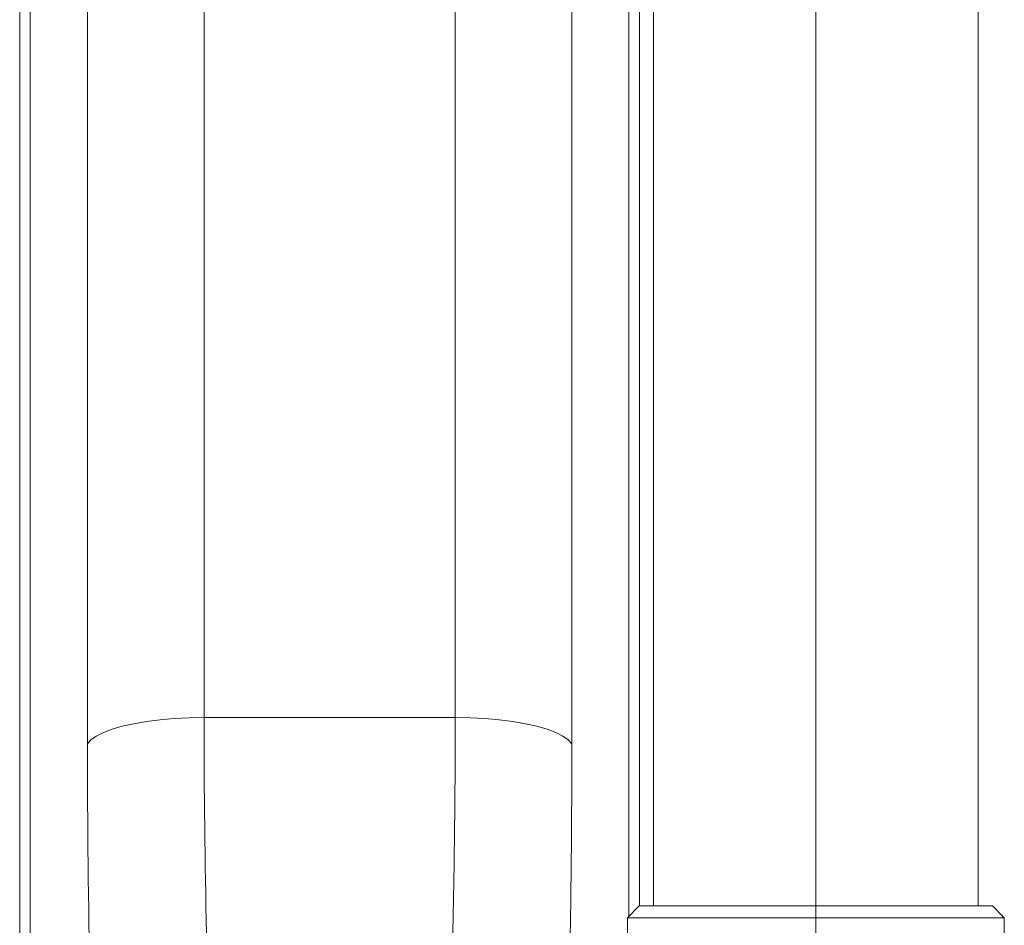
# Model space of a CAD drawing. Extents: x 193 to 943, y 26 to 526.
# Tile 92 of 207: x 360.56 to 365.14, y 93.21 to 97.42. Entities that reach past the tile are written whole.
import ezdxf

# ---------------------------------------------------------------- set-up
doc = ezdxf.new("R2010")
doc.units = 0
doc.layers.get('0').update_dxf_attribs({"lineweight": 25})
doc.layers.add('KG4_HLS_SYA', color=7, linetype='Continuous', lineweight=25)

# ---------------------------------------------------------------- blocks, each defined once
blk = doc.blocks.new('Spline-A069HYCI7N', base_point=(361.4206, 92.7137))
at = {"color": 0, "lineweight": -2}
for p, q in [((361.4206, 94.1779), (361.4208, 94.1142)), ((361.4208, 94.1142), (361.4209, 94.0505)), ((361.4209, 94.0505), (361.4211, 93.9869)), ((361.4211, 93.9869), (361.4214, 93.9234)), ((361.4214, 93.9234), (361.4218, 93.8601)), ((361.4218, 93.8601), (361.4222, 93.7969)), ((361.4222, 93.7969), (361.4228, 93.734)), ((361.4228, 93.734), (361.4235, 93.6713)), ((361.4235, 93.6713), (361.4242, 93.6088)), ((361.4242, 93.6088), (361.4251, 93.5466)), ((361.4251, 93.5466), (361.4261, 93.4845)), ((361.4261, 93.4845), (361.4271, 93.4227)), ((361.4271, 93.4227), (361.4282, 93.3611)), ((361.4282, 93.3611), (361.4294, 93.2997)), ((361.4294, 93.2997), (361.4307, 93.2386)), ((361.4307, 93.2386), (361.4321, 93.1777)), ((361.4321, 93.1777), (361.4336, 93.1171)), ((361.4336, 93.1171), (361.4352, 93.0569)), ((361.4352, 93.0569), (361.4369, 92.9992)), ((361.4369, 92.9992), (361.4387, 92.9418)), ((361.4387, 92.9418), (361.4405, 92.8846)), ((361.4405, 92.8846), (361.4424, 92.8275)), ((361.4424, 92.8275), (361.4443, 92.7706)), ((361.4443, 92.7706), (361.4462, 92.7137))]:
    blk.add_line(p, q, dxfattribs=at)
blk = doc.blocks.new('Spline-A069HYCO7N', base_point=(362.5633, 92.7758))
at = {"color": 0, "lineweight": -2}
for p, q in [((362.5868, 94.1361), (362.5868, 94.1779)), ((362.5866, 94.0527), (362.5867, 94.0944)), ((362.5867, 94.0944), (362.5868, 94.1361)), ((362.5865, 94.011), (362.5866, 94.0527)), ((362.5863, 93.9694), (362.5865, 94.011)), ((362.5861, 93.9278), (362.5863, 93.9694)), ((362.5859, 93.8864), (362.5861, 93.9278)), ((362.5856, 93.8451), (362.5859, 93.8864)), ((362.5853, 93.8039), (362.5856, 93.8451)), ((362.5849, 93.7628), (362.5853, 93.8039)), ((362.5845, 93.7218), (362.5849, 93.7628)), ((362.5836, 93.6402), (362.584, 93.6809)), ((362.584, 93.6809), (362.5845, 93.7218)), ((362.583, 93.5996), (362.5836, 93.6402)), ((362.5825, 93.559), (362.583, 93.5996)), ((362.5819, 93.5186), (362.5825, 93.559)), ((362.5813, 93.4783), (362.5819, 93.5186)), ((362.5806, 93.438), (362.5813, 93.4783)), ((362.5799, 93.398), (362.5806, 93.438)), ((362.5791, 93.358), (362.5799, 93.398)), ((362.5775, 93.2783), (362.5783, 93.3181)), ((362.5783, 93.3181), (362.5791, 93.358)), ((362.5766, 93.2386), (362.5775, 93.2783)), ((362.5757, 93.199), (362.5766, 93.2386)), ((362.5746, 93.1519), (362.5757, 93.199)), ((362.5735, 93.1049), (362.5746, 93.1519)), ((362.5723, 93.0581), (362.5735, 93.1049)), ((362.571, 93.0115), (362.5723, 93.0581)), ((362.5696, 92.9651), (362.571, 93.0115)), ((362.5682, 92.919), (362.5696, 92.9651)), ((362.5674, 92.895), (362.5682, 92.919)), ((362.5658, 92.8472), (362.5666, 92.8711)), ((362.5666, 92.8711), (362.5674, 92.895)), ((362.5641, 92.7996), (362.5649, 92.8234)), ((362.5649, 92.8234), (362.5658, 92.8472)), ((362.5633, 92.7758), (362.5641, 92.7996))]:
    blk.add_line(p, q, dxfattribs=at)
blk = doc.blocks.new('Polylinie-A069HYF07N', base_point=(360.8789, 94.0564))
at = {"color": 0, "lineweight": -2}
for p, q in [((360.9937, 94.1236), (361.041, 94.1373)), ((361.041, 94.1373), (361.0945, 94.1493)), ((361.0945, 94.1493), (361.1532, 94.1594)), ((361.1532, 94.1594), (361.2162, 94.1674)), ((361.2162, 94.1674), (361.2825, 94.1732)), ((361.2825, 94.1732), (361.351, 94.1767)), ((361.351, 94.1767), (361.4206, 94.1779)), ((360.8954, 94.0746), (360.9203, 94.092)), ((360.9203, 94.092), (360.9532, 94.1084)), ((360.9532, 94.1084), (360.9937, 94.1236)), ((360.8789, 94.0564), (360.8954, 94.0746))]:
    blk.add_line(p, q, dxfattribs=at)
blk = doc.blocks.new('Spline-A069HYF47N', base_point=(360.8789, 92.6127))
at = {"color": 0, "lineweight": -2}
for p, q in [((360.8791, 93.9861), (360.8789, 94.0564)), ((360.8793, 93.9157), (360.8791, 93.9861)), ((360.8795, 93.8455), (360.8793, 93.9157)), ((360.8798, 93.7754), (360.8795, 93.8455)), ((360.8802, 93.7055), (360.8798, 93.7754)), ((360.8807, 93.6358), (360.8802, 93.7055)), ((360.8813, 93.5664), (360.8807, 93.6358)), ((360.882, 93.4972), (360.8813, 93.5664)), ((360.8828, 93.4283), (360.882, 93.4972)), ((360.8837, 93.3596), (360.8828, 93.4283)), ((360.8848, 93.2911), (360.8837, 93.3596)), ((360.8859, 93.2229), (360.8848, 93.2911)), ((360.887, 93.1549), (360.8859, 93.2229)), ((360.8883, 93.0871), (360.887, 93.1549)), ((360.8896, 93.0197), (360.8883, 93.0871)), ((360.8911, 92.9526), (360.8896, 93.0197)), ((360.8927, 92.8859), (360.8911, 92.9526)), ((360.8945, 92.8197), (360.8927, 92.8859)), ((360.8954, 92.785), (360.8945, 92.8197)), ((360.8965, 92.7504), (360.8954, 92.785)), ((360.8975, 92.7159), (360.8965, 92.7504)), ((360.8986, 92.6814), (360.8975, 92.7159)), ((360.8997, 92.6471), (360.8986, 92.6814)), ((360.9008, 92.6127), (360.8997, 92.6471))]:
    blk.add_line(p, q, dxfattribs=at)
blk = doc.blocks.new('Spline-A069HYF67N', base_point=(363.1108, 92.7415))
at = {"color": 0, "lineweight": -2}
for p, q in [((363.1285, 94.0564), (363.1284, 94.0119)), ((363.1284, 94.0119), (363.1283, 93.9673)), ((363.1283, 93.9673), (363.1282, 93.9227)), ((363.1282, 93.9227), (363.1281, 93.8782)), ((363.1281, 93.8782), (363.128, 93.8338)), ((363.128, 93.8338), (363.1278, 93.7895)), ((363.1278, 93.7895), (363.1275, 93.7452)), ((363.1275, 93.7452), (363.1273, 93.7011)), ((363.1273, 93.7011), (363.1269, 93.6571)), ((363.1269, 93.6571), (363.1266, 93.6131)), ((363.1266, 93.6131), (363.1262, 93.5693)), ((363.1262, 93.5693), (363.1257, 93.5255)), ((363.1257, 93.5255), (363.1252, 93.4817)), ((363.1252, 93.4817), (363.1247, 93.438)), ((363.1247, 93.438), (363.1241, 93.3943)), ((363.1241, 93.3943), (363.1235, 93.3508)), ((363.1235, 93.3508), (363.1229, 93.3073)), ((363.1229, 93.3073), (363.1222, 93.2639)), ((363.1222, 93.2639), (363.1215, 93.2207)), ((363.1208, 93.1775), (363.12, 93.1344)), ((363.1215, 93.2207), (363.1208, 93.1775)), ((363.12, 93.1344), (363.1192, 93.0915)), ((363.1192, 93.0915), (363.1183, 93.0487)), ((363.1183, 93.0487), (363.1174, 93.0061)), ((363.1174, 93.0061), (363.1164, 92.9617)), ((363.1164, 92.9617), (363.1153, 92.9175)), ((363.1153, 92.9175), (363.1142, 92.8734)), ((363.1142, 92.8734), (363.1131, 92.8294)), ((363.1131, 92.8294), (363.1119, 92.7854)), ((363.1119, 92.7854), (363.1108, 92.7415))]:
    blk.add_line(p, q, dxfattribs=at)
blk = doc.blocks.new('Polylinie-A069HYF87N', base_point=(362.5868, 94.0564))
at = {"color": 0, "lineweight": -2}
for p, q in [((362.5868, 94.1779), (362.6565, 94.1767)), ((362.6565, 94.1767), (362.725, 94.1732)), ((362.725, 94.1732), (362.7912, 94.1674)), ((362.7912, 94.1674), (362.8542, 94.1594)), ((362.8542, 94.1594), (362.9129, 94.1493)), ((362.9129, 94.1493), (362.9664, 94.1373)), ((362.9664, 94.1373), (363.0137, 94.1236)), ((363.0137, 94.1236), (363.0542, 94.1084)), ((363.0542, 94.1084), (363.0871, 94.092)), ((363.0871, 94.092), (363.112, 94.0746)), ((363.112, 94.0746), (363.1285, 94.0564))]:
    blk.add_line(p, q, dxfattribs=at)

msp = doc.modelspace()

# ---------------------------------------------------------------- linework, layer by layer
at = {"layer": 'KG4_HLS_SYA', "color": 8, "linetype": 'Continuous', "lineweight": 9, "ltscale": 0.13, "true_color": 0x808080}
for p, q in [((360.5645, 92.5669), (360.5645, 110.0502)), ((360.6137, 110.0502), (360.6137, 92.574)), ((361.4206, 110.0502), (361.4206, 94.1779)), ((362.5868, 94.1779), (362.5868, 110.0502)), ((363.1285, 109.929), (363.1285, 94.0564)), ((363.3937, 93.2562), (363.3937, 109.4142)), ((363.4429, 109.3665), (363.4429, 93.304)), ((363.5077, 93.304), (363.5077, 109.3665)), ((365.0152, 109.3665), (365.0152, 93.304)), ((364.2615, 92.6456), (364.2615, 109.1537)), ((360.8789, 94.0564), (360.8789, 98.1569)), ((361.4206, 94.1779), (362.5868, 94.1779)), ((363.3865, 93.249), (363.4415, 93.304)), ((363.4415, 93.304), (364.2615, 93.304)), ((364.2615, 93.304), (365.0815, 93.304)), ((365.0815, 93.304), (365.1365, 93.249)), ((363.3865, 92.8665), (363.3865, 93.249)), ((363.3865, 93.249), (365.1365, 93.249)), ((365.1365, 93.249), (365.1365, 92.8665))]:
    msp.add_line(p, q, dxfattribs=at)

# ---------------------------------------------------------------- block references
for name, p in [('Polylinie-A069HYF07N', (360.8789, 94.0564)), ('Spline-A069HYCI7N', (361.4206, 92.7137)), ('Spline-A069HYCO7N', (362.5633, 92.7758)), ('Polylinie-A069HYF87N', (362.5868, 94.0564)), ('Spline-A069HYF47N', (360.8789, 92.6127)), ('Spline-A069HYF67N', (363.1108, 92.7415))]:
    msp.add_blockref(name, p, dxfattribs=at)

doc.saveas('drawing.dxf')
